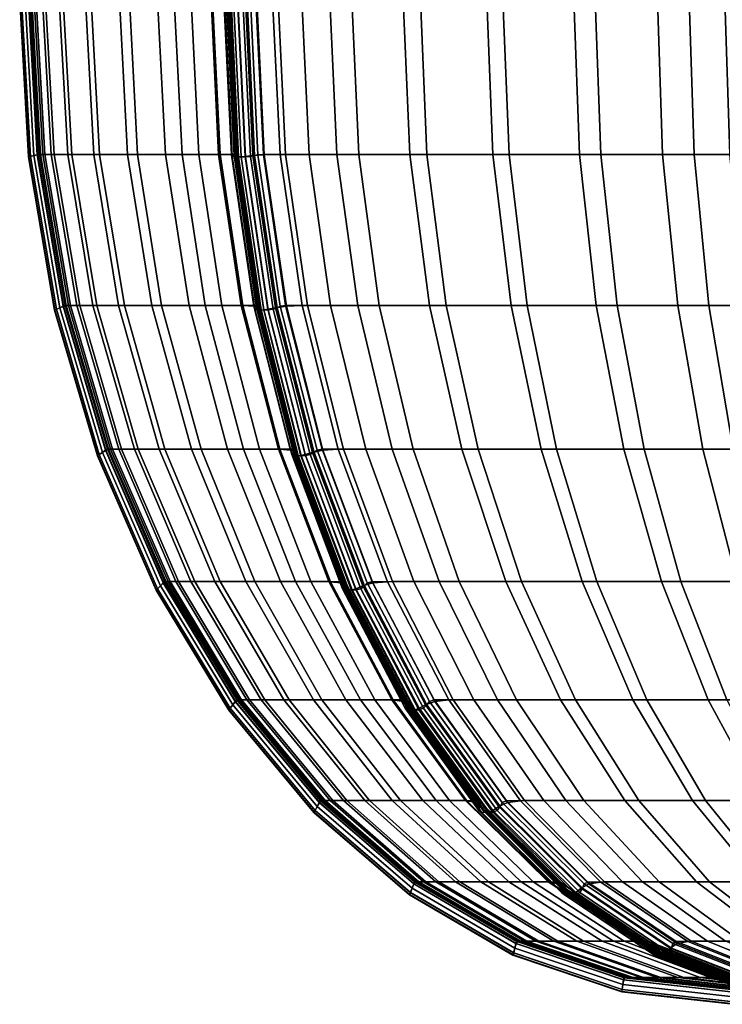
# Model space of a CAD drawing. Header units: centimetres. Extents: x -29.9 to 29.9, y 0 to 38.
# Tile 1 of 60: x -29.9 to -16.7, y 0 to 18.6. Entities that reach past the tile are written whole.
import ezdxf

# ---------------------------------------------------------------- set-up
doc = ezdxf.new("R2010")
doc.units = ezdxf.units.CM
doc.layers.add('Layer 01', color=18, linetype='Continuous', true_color=0x000000)

msp = doc.modelspace()

# ---------------------------------------------------------------- meshes
at = {"layer": 'Layer 01'}
mesh = msp.add_polyface(dxfattribs=at)
corners = [(-28.48, 13.224, -5.558), (-28.805, 13.224, -3.592), (-29.287, 16.076, -3.648), (-28.956, 16.076, -5.65), (-28.98, 13.224, -2.053), (-29.465, 16.076, -2.081), (-29.628, 19, -2.09), (-29.449, 19, -3.666), (-29.116, 19, -5.68), (-27.259, 13.224, -9.898), (-27.963, 13.224, -7.711), (-28.43, 16.076, -7.84), (-27.714, 16.076, -10.065), (-28.587, 19, -7.883), (-27.867, 19, -10.121), (-29.019, 13.224, 1.25), (-28.861, 13.224, 2.881), (-29.343, 16.076, 2.925), (-29.504, 16.076, 1.264), (-28.557, 13.224, 5.057), (-29.033, 16.076, 5.14), (-29.194, 19, 5.168), (-29.506, 19, 2.939), (-29.667, 19, 1.269), (-28.073, 13.224, 7.303), (-28.541, 16.076, 7.425), (-27.444, 13.224, 9.427), (-27.901, 16.076, 9.585), (-28.055, 19, 9.639), (-28.699, 19, 7.466), (-29.547, 16.075, -1.129), (-29.711, 19, -1.133), (-29.061, 13.223, -1.118), (-29.111, 13.21, -0.616), (-29.599, 16.069, -0.619), (-29.763, 19, -0.62), (-29.77, 19, 0.395), (-29.606, 16.069, 0.395), (-29.568, 16.075, 0.536), (-29.732, 19, 0.537), (-29.119, 13.21, 0.396), (-29.082, 13.223, 0.535), (-29.671, 16.055, -0.321), (-29.836, 19, -0.321), (-29.181, 13.182, -0.323), (-29.738, 16.04, -0.15), (-29.904, 19, -0.148), (-29.119, 13.21, 0.396), (-29.606, 16.069, 0.395), (-29.671, 16.055, 0.387), (-29.182, 13.182, 0.387), (-29.606, 16.069, 0.395), (-29.77, 19, 0.395), (-29.836, 19, 0.386), (-29.903, 19, 0.345), (-29.737, 16.04, 0.345), (-29.933, 19, 0.211), (-29.767, 16.034, 0.211), (-29.939, 19, 0.055), (-29.773, 16.033, 0.055), (-29.935, 19, -0.048), (-29.768, 16.034, -0.049)]
mesh.append_faces([[corners[k] for k in face] for face in [(0, 1, 2, 3), (1, 4, 5, 2), (2, 5, 6, 7), (3, 2, 7, 8), (9, 10, 11, 12), (10, 0, 3, 11), (11, 3, 8, 13), (12, 11, 13, 14), (15, 16, 17, 18), (16, 19, 20, 17), (17, 20, 21, 22), (18, 17, 22, 23), (19, 24, 25, 20), (24, 26, 27, 25), (25, 27, 28, 29), (20, 25, 29, 21), (6, 5, 30, 31), (5, 4, 32, 30), (30, 32, 33, 34), (31, 30, 34, 35), (36, 37, 38, 39), (37, 40, 41, 38), (38, 41, 15, 18), (39, 38, 18, 23), (35, 34, 42, 43), (34, 33, 44, 42), (43, 42, 45, 46), (47, 48, 49, 50), (51, 52, 53, 49), (49, 53, 54, 55), (55, 54, 56, 57), (57, 56, 58, 59), (59, 58, 60, 61), (61, 60, 46, 45)]])
mesh = msp.add_polyface(dxfattribs=at)
corners = [(-25.756, 13.224, -13.427), (-26.435, 13.224, -11.936), (-26.874, 16.076, -12.139), (-26.183, 16.076, -13.657), (-27.259, 13.224, -9.898), (-27.714, 16.076, -10.065), (-27.867, 19, -10.121), (-27.022, 19, -12.207), (-26.327, 19, -13.735), (-27.444, 13.224, 9.427), (-26.742, 13.224, 11.292), (-27.187, 16.076, 11.484), (-27.901, 16.076, 9.585), (-26.124, 13.224, 12.712), (-26.558, 16.076, 12.931), (-26.704, 19, 13.004), (-27.337, 19, 11.549), (-28.055, 19, 9.639), (-25.979, 19, -14.543), (-25.837, 16.069, -14.461), (-25.875, 16.075, -14.32), (-26.017, 19, -14.401), (-25.416, 13.21, -14.216), (-25.453, 13.223, -14.078), (-26.153, 16.075, 13.795), (-26.297, 19, 13.874), (-25.727, 13.223, 13.562), (-25.519, 13.21, 14.022), (-25.943, 16.069, 14.263), (-26.085, 19, 14.345), (-25.856, 16.055, 14.557), (-25.999, 19, 14.64), (-25.433, 13.182, 14.311), (-25.405, 13.153, 14.491), (-25.829, 16.04, 14.74), (-25.972, 19, 14.824), (-25.442, 16.069, 15.145), (-25.584, 19, 15.227), (-25.646, 19, 15.253), (-25.503, 16.055, 15.17), (-25.724, 19, 15.25), (-25.58, 16.04, 15.167), (-25.678, 19, -15.196), (-25.535, 16.055, -15.114), (-25.68, 16.04, -14.999), (-25.824, 19, -15.081), (-25.416, 13.21, -14.216), (-25.837, 16.069, -14.461), (-25.889, 16.055, -14.501), (-25.466, 13.182, -14.256), (-25.837, 16.069, -14.461), (-25.979, 19, -14.543), (-26.032, 19, -14.584), (-26.069, 19, -14.653), (-25.925, 16.04, -14.57), (-25.818, 19, 15.149), (-25.674, 16.034, 15.066), (-25.9, 19, 15.017), (-25.757, 16.033, 14.934), (-25.948, 19, 14.926), (-25.805, 16.034, 14.842), (-26.028, 19, -14.784), (-25.884, 16.034, -14.701), (-25.956, 19, -14.922), (-25.811, 16.033, -14.839), (-25.9, 19, -15.009), (-25.756, 16.034, -14.927)]
mesh.append_faces([[corners[k] for k in face] for face in [(0, 1, 2, 3), (1, 4, 5, 2), (2, 5, 6, 7), (3, 2, 7, 8), (9, 10, 11, 12), (10, 13, 14, 11), (11, 14, 15, 16), (12, 11, 16, 17), (18, 19, 20, 21), (19, 22, 23, 20), (20, 23, 0, 3), (21, 20, 3, 8), (15, 14, 24, 25), (14, 13, 26, 24), (24, 26, 27, 28), (25, 24, 28, 29), (29, 28, 30, 31), (28, 27, 32, 30), (30, 32, 33, 34), (31, 30, 34, 35), (36, 37, 38, 39), (39, 38, 40, 41), (42, 43, 44, 45), (46, 47, 48, 49), (50, 51, 52, 48), (48, 52, 53, 54), (41, 40, 55, 56), (56, 55, 57, 58), (58, 57, 59, 60), (60, 59, 35, 34), (54, 53, 61, 62), (62, 61, 63, 64), (64, 63, 65, 66), (66, 65, 45, 44)]])
mesh = msp.add_polyface(dxfattribs=at)
corners = [(-23.15, 13.224, -17.513), (-24.071, 13.224, -16.268), (-24.477, 16.076, -16.534), (-23.539, 16.076, -17.802), (-24.614, 19, -16.624), (-23.67, 19, -17.9), (-24.506, 13.224, 15.592), (-23.554, 13.224, 16.926), (-23.95, 16.076, 17.205), (-24.919, 16.076, 15.847), (-24.083, 19, 17.299), (-25.058, 19, 15.932), (-23.828, 10.515, 15.175), (-24.918, 13.223, 15.004), (-24.228, 10.513, 14.604), (-25.02, 13.21, 14.902), (-24.326, 10.494, 14.504), (-24.824, 10.494, 13.627), (-25.519, 13.21, 14.022), (-25.727, 13.223, 13.562), (-25.027, 10.513, 13.179), (-25.584, 19, 15.227), (-25.442, 16.069, 15.145), (-25.339, 16.075, 15.249), (-25.48, 19, 15.331), (-25.056, 10.515, -13.048), (-25.756, 13.224, -13.427), (-25.453, 13.223, -14.078), (-24.761, 10.513, -13.68), (-25.416, 13.21, -14.216), (-24.724, 10.494, -13.815), (-25.024, 16.075, -15.751), (-25.164, 19, -15.837), (-24.608, 13.223, -15.499), (-24.903, 13.21, -15.089), (-25.324, 16.069, -15.335), (-25.465, 19, -15.418), (-24.213, 10.494, -14.685), (-23.927, 10.513, -15.085), (-23.405, 10.515, -15.832), (-25.02, 13.21, 14.902), (-25.442, 16.069, 15.145), (-25.503, 16.055, 15.17), (-25.079, 13.182, 14.926), (-25.58, 16.04, 15.167), (-25.154, 13.153, 14.921), (-25.535, 16.055, -15.114), (-25.678, 19, -15.196), (-25.11, 13.182, -14.87), (-25.252, 13.153, -14.756), (-25.68, 16.04, -14.999), (-24.326, 10.494, 14.504), (-25.02, 13.21, 14.902), (-24.382, 10.452, 14.525), (-24.455, 10.41, 14.518), (-24.738, 10.452, 13.907), (-25.433, 13.182, 14.311), (-24.708, 10.41, 14.082), (-25.405, 13.153, 14.491), (-24.724, 10.494, -13.815), (-25.416, 13.21, -14.216), (-25.466, 13.182, -14.256), (-24.77, 10.452, -13.853), (-25.499, 13.153, -14.324), (-24.8, 10.41, -13.92), (-24.413, 10.452, -14.471), (-25.674, 16.034, 15.066), (-25.247, 13.141, 14.819), (-25.757, 16.033, 14.934), (-25.33, 13.139, 14.687), (-25.327, 13.141, -14.682), (-25.756, 16.034, -14.927)]
mesh.append_faces([[corners[k] for k in face] for face in [(0, 1, 2, 3), (3, 2, 4, 5), (6, 7, 8, 9), (9, 8, 10, 11), (12, 6, 13, 14), (14, 13, 15, 16), (17, 18, 19, 20), (21, 22, 23, 24), (22, 15, 13, 23), (23, 13, 6, 9), (24, 23, 9, 11), (25, 26, 27, 28), (28, 27, 29, 30), (4, 2, 31, 32), (2, 1, 33, 31), (31, 33, 34, 35), (32, 31, 35, 36), (37, 34, 33, 38), (38, 33, 1, 39), (40, 41, 42, 43), (43, 42, 44, 45), (36, 35, 46, 47), (35, 34, 48, 46), (46, 48, 49, 50), (51, 52, 43, 53), (53, 43, 45, 54), (18, 17, 55, 56), (56, 55, 57, 58), (59, 60, 61, 62), (62, 61, 63, 64), (34, 37, 65, 48), (45, 44, 66, 67), (67, 66, 68, 69), (70, 71, 50, 49)]])
mesh = msp.add_polyface(dxfattribs=at)
corners = [(-15.592, 13.224, -24.506), (-16.926, 13.224, -23.554), (-17.205, 16.076, -23.95), (-15.847, 16.076, -24.919), (-18.658, 13.224, -22.202), (-18.968, 16.076, -22.573), (-19.073, 19, -22.698), (-17.299, 19, -24.083), (-15.932, 19, -25.058), (-16.468, 10.515, -22.905), (-18.149, 10.515, -21.593), (-15.175, 10.515, -23.828), (-21.885, 13.224, -19.054), (-23.15, 13.224, -17.513), (-23.539, 16.076, -17.802), (-22.252, 16.076, -19.37), (-23.67, 19, -17.9), (-22.375, 19, -19.477), (-19.804, 10.515, -20.094), (-21.285, 10.515, -18.534), (-20.361, 13.224, -20.66), (-20.701, 16.076, -21.005), (-20.815, 19, -21.121), (-22.512, 10.515, -17.039), (-23.405, 10.515, -15.832), (-24.071, 13.224, -16.268), (-23.554, 13.224, 16.926), (-22.202, 13.224, 18.658), (-22.573, 16.076, 18.968), (-23.95, 16.076, 17.205), (-22.698, 19, 19.073), (-24.083, 19, 17.299), (-22.905, 10.515, 16.468), (-21.593, 10.515, 18.149), (-23.828, 10.515, 15.175), (-24.506, 13.224, 15.592), (-20.094, 10.515, 19.804), (-18.534, 10.515, 21.285), (-19.054, 13.224, 21.885), (-20.66, 13.224, 20.361), (-21.005, 16.076, 20.701), (-19.37, 16.076, 22.252), (-19.477, 19, 22.375), (-21.121, 19, 20.815), (-17.513, 13.224, 23.15), (-17.802, 16.076, 23.539), (-16.268, 13.224, 24.071), (-16.534, 16.076, 24.477), (-16.624, 19, 24.614), (-17.9, 19, 23.67), (-17.039, 10.515, 22.512), (-15.832, 10.515, 23.405), (-15.751, 16.075, 25.024), (-15.837, 19, 25.164), (-15.499, 13.223, 24.608)]
mesh.append_faces([[corners[k] for k in face] for face in [(0, 1, 2, 3), (1, 4, 5, 2), (2, 5, 6, 7), (3, 2, 7, 8), (9, 10, 4, 1), (11, 9, 1, 0), (12, 13, 14, 15), (15, 14, 16, 17), (18, 19, 12, 20), (10, 18, 20, 4), (4, 20, 21, 5), (20, 12, 15, 21), (21, 15, 17, 22), (5, 21, 22, 6), (23, 24, 25, 13), (19, 23, 13, 12), (26, 27, 28, 29), (29, 28, 30, 31), (32, 33, 27, 26), (34, 32, 26, 35), (36, 37, 38, 39), (33, 36, 39, 27), (27, 39, 40, 28), (39, 38, 41, 40), (40, 41, 42, 43), (28, 40, 43, 30), (38, 44, 45, 41), (44, 46, 47, 45), (45, 47, 48, 49), (41, 45, 49, 42), (50, 51, 46, 44), (37, 50, 44, 38), (48, 47, 52, 53), (47, 46, 54, 52)]])
mesh = msp.add_polyface(dxfattribs=at)
corners = [(-25.714, 10.515, -11.602), (-26.514, 10.515, -9.625), (-27.259, 13.224, -9.898), (-26.435, 13.224, -11.936), (-25.056, 10.515, -13.048), (-25.756, 13.224, -13.427), (-27.198, 10.515, -7.5), (-27.7, 10.515, -5.408), (-28.48, 13.224, -5.558), (-27.963, 13.224, -7.711), (-28.07, 10.515, 2.809), (-27.774, 10.515, 4.921), (-28.557, 13.224, 5.057), (-28.861, 13.224, 2.881), (-28.223, 10.515, 1.228), (-29.019, 13.224, 1.25), (-28.016, 10.515, -3.501), (-28.185, 10.515, -2.009), (-28.98, 13.224, -2.053), (-28.805, 13.224, -3.592), (-27.304, 10.515, 7.103), (-26.693, 10.515, 9.166), (-27.444, 13.224, 9.427), (-28.073, 13.224, 7.303), (-26.013, 10.515, 10.976), (-25.414, 10.515, 12.353), (-26.124, 13.224, 12.712), (-26.742, 13.224, 11.292), (-25.027, 10.513, 13.179), (-25.727, 13.223, 13.562), (-29.082, 13.223, 0.535), (-28.284, 10.513, 0.533), (-29.119, 13.21, 0.396), (-28.319, 10.494, 0.397), (-28.312, 10.494, -0.611), (-29.111, 13.21, -0.616), (-29.061, 13.223, -1.118), (-28.263, 10.513, -1.1), (-28.319, 10.494, 0.397), (-29.119, 13.21, 0.396), (-29.182, 13.182, 0.387), (-28.378, 10.452, 0.388), (-29.245, 13.153, 0.345), (-28.437, 10.41, 0.345), (-28.378, 10.452, -0.325), (-29.181, 13.182, -0.323), (-28.439, 10.41, -0.158), (-29.246, 13.153, -0.153), (-25.466, 13.182, -14.256), (-25.889, 16.055, -14.501), (-25.925, 16.04, -14.57), (-25.499, 13.153, -14.324), (-29.671, 16.055, -0.321), (-29.738, 16.04, -0.15), (-29.671, 16.055, 0.387), (-29.737, 16.04, 0.345), (-25.33, 13.139, 14.687), (-25.757, 16.033, 14.934), (-25.805, 16.034, 14.842), (-25.379, 13.141, 14.593), (-25.829, 16.04, 14.74), (-25.405, 13.153, 14.491), (-29.767, 16.034, 0.211), (-29.274, 13.141, 0.211), (-29.773, 16.033, 0.055), (-29.279, 13.139, 0.054), (-29.768, 16.034, -0.049), (-29.275, 13.141, -0.052), (-28.465, 10.392, 0.21), (-25.884, 16.034, -14.701), (-25.457, 13.141, -14.455), (-25.811, 16.033, -14.839), (-25.384, 13.139, -14.593), (-25.756, 16.034, -14.927), (-25.327, 13.141, -14.682)]
mesh.append_faces([[corners[k] for k in face] for face in [(0, 1, 2, 3), (4, 0, 3, 5), (6, 7, 8, 9), (1, 6, 9, 2), (10, 11, 12, 13), (14, 10, 13, 15), (16, 17, 18, 19), (7, 16, 19, 8), (20, 21, 22, 23), (11, 20, 23, 12), (24, 25, 26, 27), (21, 24, 27, 22), (28, 29, 26, 25), (14, 15, 30, 31), (31, 30, 32, 33), (34, 35, 36, 37), (37, 36, 18, 17), (38, 39, 40, 41), (41, 40, 42, 43), (35, 34, 44, 45), (45, 44, 46, 47), (48, 49, 50, 51), (52, 45, 47, 53), (40, 54, 55, 42), (56, 57, 58, 59), (59, 58, 60, 61), (42, 55, 62, 63), (63, 62, 64, 65), (65, 64, 66, 67), (67, 66, 53, 47), (63, 68, 43, 42), (51, 50, 69, 70), (70, 69, 71, 72), (72, 71, 73, 74)]])
mesh = msp.add_polyface(dxfattribs=at)
corners = [(-24.73, 8.014, -11.147), (-25.497, 8.014, -9.252), (-26.514, 10.515, -9.625), (-25.714, 10.515, -11.602), (-24.854, 5.784, -6.854), (-25.311, 5.784, -4.95), (-26.635, 8.014, -5.204), (-26.153, 8.014, -7.212), (-27.198, 10.515, -7.5), (-27.7, 10.515, -5.408), (-25.649, 5.784, 2.589), (-25.38, 5.784, 4.505), (-26.707, 8.014, 4.736), (-26.991, 8.014, 2.711), (-25.787, 5.784, 1.158), (-27.137, 8.014, 1.197), (-28.07, 10.515, 2.809), (-28.223, 10.515, 1.228), (-27.774, 10.515, 4.921), (-25.598, 5.784, -3.221), (-25.752, 5.784, -1.871), (-27.101, 8.014, -1.947), (-26.938, 8.014, -3.376), (-28.016, 10.515, -3.501), (-28.185, 10.515, -2.009), (-24.951, 5.784, 6.491), (-26.255, 8.014, 6.831), (-27.304, 10.515, 7.103), (-25.669, 8.014, 8.811), (-26.693, 10.515, 9.166), (-25.017, 8.014, 10.545), (-26.013, 10.515, 10.976), (-25.822, 5.78, -1.045), (-27.175, 8.011, -1.076), (-28.284, 10.513, 0.533), (-27.196, 8.011, 0.531), (-28.319, 10.494, 0.397), (-27.228, 7.987, 0.399), (-25.842, 5.78, 0.527), (-27.221, 7.987, -0.605), (-28.312, 10.494, -0.611), (-28.263, 10.513, -1.1), (-27.228, 7.987, 0.399), (-28.319, 10.494, 0.397), (-28.378, 10.452, 0.388), (-27.281, 7.933, 0.389), (-28.437, 10.41, 0.345), (-27.335, 7.879, 0.346), (-27.281, 7.933, -0.329), (-28.378, 10.452, -0.325), (-27.337, 7.879, -0.166), (-28.439, 10.41, -0.158), (-29.246, 13.153, -0.153), (-28.466, 10.392, -0.056), (-29.275, 13.141, -0.052), (-27.362, 7.855, -0.061), (-27.365, 7.852, 0.05), (-28.47, 10.389, 0.053), (-29.279, 13.139, 0.054), (-28.465, 10.392, 0.21), (-29.274, 13.141, 0.211), (-27.36, 7.855, 0.21)]
mesh.append_faces([[corners[k] for k in face] for face in [(0, 1, 2, 3), (4, 5, 6, 7), (1, 7, 8, 2), (7, 6, 9, 8), (10, 11, 12, 13), (14, 10, 13, 15), (15, 13, 16, 17), (13, 12, 18, 16), (19, 20, 21, 22), (5, 19, 22, 6), (6, 22, 23, 9), (22, 21, 24, 23), (11, 25, 26, 12), (12, 26, 27, 18), (26, 28, 29, 27), (28, 30, 31, 29), (32, 33, 21, 20), (15, 17, 34, 35), (35, 34, 36, 37), (14, 15, 35, 38), (39, 40, 41, 33), (33, 41, 24, 21), (42, 43, 44, 45), (45, 44, 46, 47), (40, 39, 48, 49), (49, 48, 50, 51), (52, 51, 53, 54), (51, 50, 55, 53), (53, 55, 56, 57), (54, 53, 57, 58), (58, 57, 59, 60), (57, 56, 61, 59), (59, 61, 47, 46)]])
mesh = msp.add_polyface(dxfattribs=at)
corners = [(-23.507, 5.784, -10.582), (-24.232, 5.784, -8.789), (-25.497, 8.014, -9.252), (-24.73, 8.014, -11.147), (-24.1, 8.014, -12.532), (-25.714, 10.515, -11.602), (-25.056, 10.515, -13.048), (-24.854, 5.784, -6.854), (-26.153, 8.014, -7.212), (-24.951, 5.784, 6.491), (-24.395, 5.784, 8.369), (-25.669, 8.014, 8.811), (-26.255, 8.014, 6.831), (-23.779, 5.784, 10.009), (-23.237, 5.784, 11.255), (-24.444, 8.014, 11.864), (-25.017, 8.014, 10.545), (-25.414, 10.515, 12.353), (-26.013, 10.515, 10.976), (-23.876, 7.987, 13.087), (-24.824, 10.494, 13.627), (-25.027, 10.513, 13.179), (-24.072, 8.011, 12.656), (-24.761, 10.513, -13.68), (-23.817, 8.011, -13.138), (-24.724, 10.494, -13.815), (-23.78, 7.987, -13.268), (-23.791, 7.933, 13.356), (-24.738, 10.452, 13.907), (-23.757, 7.879, 13.525), (-24.708, 10.41, 14.082), (-23.78, 7.987, -13.268), (-24.724, 10.494, -13.815), (-24.77, 10.452, -13.853), (-23.821, 7.933, -13.304), (-24.8, 10.41, -13.92), (-23.846, 7.879, -13.368), (-24.413, 10.452, -14.471), (-23.462, 7.933, -13.925), (-23.591, 7.879, -13.812), (-24.549, 10.41, -14.357), (-25.11, 13.182, -14.87), (-25.252, 13.153, -14.756), (-25.405, 13.153, 14.491), (-24.68, 10.392, 14.185), (-25.379, 13.141, 14.593), (-23.727, 7.855, 13.628), (-23.674, 7.852, 13.726), (-24.629, 10.389, 14.28), (-25.33, 13.139, 14.687), (-24.546, 10.392, 14.414), (-25.247, 13.141, 14.819), (-23.59, 7.855, 13.862), (-23.5, 7.879, 13.967), (-24.455, 10.41, 14.518), (-25.154, 13.153, 14.921), (-24.624, 10.392, -14.281), (-25.327, 13.141, -14.682), (-23.665, 7.855, -13.734), (-23.724, 7.852, -13.639), (-24.682, 10.389, -14.189), (-25.384, 13.139, -14.593), (-24.756, 10.392, -14.05), (-25.457, 13.141, -14.455), (-23.8, 7.855, -13.498), (-25.499, 13.153, -14.324)]
mesh.append_faces([[corners[k] for k in face] for face in [(0, 1, 2, 3), (4, 3, 5, 6), (1, 7, 8, 2), (9, 10, 11, 12), (13, 14, 15, 16), (10, 13, 16, 11), (16, 15, 17, 18), (19, 20, 21, 22), (22, 21, 17, 15), (4, 6, 23, 24), (24, 23, 25, 26), (20, 19, 27, 28), (28, 27, 29, 30), (31, 32, 33, 34), (34, 33, 35, 36), (37, 38, 39, 40), (41, 37, 40, 42), (43, 30, 44, 45), (30, 29, 46, 44), (44, 46, 47, 48), (45, 44, 48, 49), (49, 48, 50, 51), (48, 47, 52, 50), (50, 52, 53, 54), (51, 50, 54, 55), (42, 40, 56, 57), (40, 39, 58, 56), (56, 58, 59, 60), (57, 56, 60, 61), (61, 60, 62, 63), (60, 59, 64, 62), (62, 64, 36, 35), (63, 62, 35, 65)]])
mesh = msp.add_polyface(dxfattribs=at)
corners = [(-15.067, 5.784, -20.918), (-16.591, 5.784, -19.727), (-17.455, 8.014, -20.761), (-15.843, 8.014, -22.019), (-18.149, 10.515, -21.593), (-16.468, 10.515, -22.905), (-18.097, 5.784, -18.362), (-19.445, 5.784, -16.942), (-20.465, 8.014, -17.824), (-19.043, 8.014, -19.322), (-19.804, 10.515, -20.094), (-21.285, 10.515, -18.534), (-22.911, 5.784, -11.891), (-23.507, 5.784, -10.582), (-24.73, 8.014, -11.147), (-24.1, 8.014, -12.532), (-20.558, 5.784, -15.589), (-21.366, 5.784, -14.497), (-22.496, 8.014, -15.237), (-21.641, 8.014, -16.393), (-22.512, 10.515, -17.039), (-23.405, 10.515, -15.832), (-20.918, 5.784, 15.067), (-19.727, 5.784, 16.591), (-20.761, 8.014, 17.455), (-22.019, 8.014, 15.843), (-21.753, 5.784, 13.896), (-22.903, 8.014, 14.605), (-22.905, 10.515, 16.468), (-23.828, 10.515, 15.175), (-21.593, 10.515, 18.149), (-18.362, 5.784, 18.097), (-16.942, 5.784, 19.445), (-17.824, 8.014, 20.465), (-19.322, 8.014, 19.043), (-20.094, 10.515, 19.804), (-18.534, 10.515, 21.285), (-15.589, 5.784, 20.558), (-16.393, 8.014, 21.641), (-17.039, 10.515, 22.512), (-15.237, 8.014, 22.496), (-15.832, 10.515, 23.405), (-22.885, 5.78, 12.006), (-24.072, 8.011, 12.656), (-24.444, 8.014, 11.864), (-23.237, 5.784, 11.255), (-24.228, 10.513, 14.604), (-23.287, 8.011, 14.057), (-24.326, 10.494, 14.504), (-23.381, 7.987, 13.96), (-22.116, 5.78, 13.378), (-22.204, 5.752, 13.283), (-21.84, 5.78, -13.817), (-22.997, 8.011, -14.519), (-23.817, 8.011, -13.138), (-22.644, 5.78, -12.465), (-23.272, 7.987, -14.134), (-24.213, 10.494, -14.685), (-23.927, 10.513, -15.085), (-23.381, 7.987, 13.96), (-24.326, 10.494, 14.504), (-24.382, 10.452, 14.525), (-23.432, 7.933, 13.978), (-24.455, 10.41, 14.518), (-23.5, 7.879, 13.967), (-23.462, 7.933, -13.925), (-24.413, 10.452, -14.471)]
mesh.append_faces([[corners[k] for k in face] for face in [(0, 1, 2, 3), (3, 2, 4, 5), (6, 7, 8, 9), (1, 6, 9, 2), (2, 9, 10, 4), (9, 8, 11, 10), (12, 13, 14, 15), (16, 17, 18, 19), (7, 16, 19, 8), (8, 19, 20, 11), (19, 18, 21, 20), (22, 23, 24, 25), (26, 22, 25, 27), (27, 25, 28, 29), (25, 24, 30, 28), (31, 32, 33, 34), (23, 31, 34, 24), (24, 34, 35, 30), (34, 33, 36, 35), (32, 37, 38, 33), (33, 38, 39, 36), (38, 40, 41, 39), (42, 43, 44, 45), (27, 29, 46, 47), (47, 46, 48, 49), (26, 27, 47, 50), (50, 47, 49, 51), (52, 53, 18, 17), (12, 15, 54, 55), (56, 57, 58, 53), (53, 58, 21, 18), (59, 60, 61, 62), (62, 61, 63, 64), (57, 56, 65, 66)]])
mesh = msp.add_polyface(dxfattribs=at)
corners = [(-24.207, 3.879, 1.113), (-24.078, 3.879, 2.447), (-25.649, 5.784, 2.589), (-25.787, 5.784, 1.158), (-23.826, 3.879, 4.234), (-25.38, 5.784, 4.505), (-23.424, 3.879, 6.094), (-24.951, 5.784, 6.491), (-22.904, 3.879, 7.852), (-24.395, 5.784, 8.369), (-22.33, 3.879, 9.382), (-23.779, 5.784, 10.009), (-21.825, 3.879, 10.543), (-23.237, 5.784, 11.255), (-22.697, 5.752, 12.415), (-23.876, 7.987, 13.087), (-24.072, 8.011, 12.656), (-22.885, 5.78, 12.006), (-25.864, 5.752, -0.597), (-27.221, 7.987, -0.605), (-27.175, 8.011, -1.076), (-25.822, 5.78, -1.045), (-25.842, 5.78, 0.527), (-27.196, 8.011, 0.531), (-27.228, 7.987, 0.399), (-25.871, 5.752, 0.401), (-22.644, 5.78, -12.465), (-23.817, 8.011, -13.138), (-23.78, 7.987, -13.268), (-22.605, 5.752, -12.588), (-25.871, 5.752, 0.401), (-27.228, 7.987, 0.399), (-27.281, 7.933, 0.389), (-25.918, 5.687, 0.39), (-27.335, 7.879, 0.346), (-25.965, 5.621, 0.346), (-25.918, 5.687, -0.333), (-27.281, 7.933, -0.329), (-25.967, 5.621, -0.175), (-27.337, 7.879, -0.166), (-22.204, 5.752, 13.283), (-23.381, 7.987, 13.96), (-23.432, 7.933, 13.978), (-22.25, 5.687, 13.297), (-23.5, 7.879, 13.967), (-22.313, 5.621, 13.282), (-22.612, 5.687, 12.67), (-23.791, 7.933, 13.356), (-22.575, 5.621, 12.831), (-23.757, 7.879, 13.525), (-22.605, 5.752, -12.588), (-23.78, 7.987, -13.268), (-23.821, 7.933, -13.304), (-22.641, 5.687, -12.621), (-23.846, 7.879, -13.368), (-22.659, 5.621, -12.683), (-23.272, 7.987, -14.134), (-22.101, 5.752, -13.449), (-22.279, 5.687, -13.247), (-23.462, 7.933, -13.925), (-22.4, 5.621, -13.135), (-23.591, 7.879, -13.812), (-22.541, 5.593, 12.935), (-23.727, 7.855, 13.628), (-22.486, 5.589, 13.037), (-23.674, 7.852, 13.726), (-22.401, 5.593, 13.175), (-23.59, 7.855, 13.862), (-25.989, 5.593, -0.068), (-27.362, 7.855, -0.061), (-25.992, 5.589, 0.048), (-27.365, 7.852, 0.05), (-25.987, 5.593, 0.21), (-27.36, 7.855, 0.21), (-22.472, 5.593, -13.054), (-23.665, 7.855, -13.734), (-22.533, 5.589, -12.954), (-23.724, 7.852, -13.639), (-22.61, 5.593, -12.812), (-23.8, 7.855, -13.498)]
mesh.append_faces([[corners[k] for k in face] for face in [(0, 1, 2, 3), (1, 4, 5, 2), (4, 6, 7, 5), (6, 8, 9, 7), (8, 10, 11, 9), (10, 12, 13, 11), (14, 15, 16, 17), (18, 19, 20, 21), (22, 23, 24, 25), (26, 27, 28, 29), (30, 31, 32, 33), (33, 32, 34, 35), (19, 18, 36, 37), (37, 36, 38, 39), (40, 41, 42, 43), (43, 42, 44, 45), (15, 14, 46, 47), (47, 46, 48, 49), (50, 51, 52, 53), (53, 52, 54, 55), (56, 57, 58, 59), (59, 58, 60, 61), (49, 48, 62, 63), (63, 62, 64, 65), (65, 64, 66, 67), (67, 66, 45, 44), (39, 38, 68, 69), (69, 68, 70, 71), (71, 70, 72, 73), (73, 72, 35, 34), (61, 60, 74, 75), (75, 74, 76, 77), (77, 76, 78, 79), (79, 78, 55, 54)]])
mesh = msp.add_polyface(dxfattribs=at)
corners = [(-20.47, 2.347, -9.177), (-21.091, 2.347, -7.637), (-22.751, 3.879, -8.246), (-22.075, 3.879, -9.92), (-21.52, 3.879, -11.14), (-23.507, 5.784, -10.582), (-22.911, 5.784, -11.891), (-21.627, 2.347, -5.964), (-22.024, 2.347, -4.318), (-23.762, 3.879, -4.652), (-23.333, 3.879, -6.434), (-21.712, 2.347, 5.649), (-21.232, 2.347, 7.272), (-22.904, 3.879, 7.852), (-23.424, 3.879, 6.094), (-22.084, 2.347, 3.931), (-23.826, 3.879, 4.234), (-20.705, 2.347, 8.679), (-20.242, 2.347, 9.744), (-21.825, 3.879, 10.543), (-22.33, 3.879, 9.382), (-20.407, 3.879, 13.067), (-19.629, 3.879, 14.158), (-20.918, 5.784, 15.067), (-21.753, 5.784, 13.896), (-21.317, 3.842, 11.63), (-22.697, 5.752, 12.415), (-22.885, 5.78, 12.006), (-21.496, 3.875, 11.245), (-23.237, 5.784, 11.255), (-22.116, 5.78, 13.378), (-20.746, 3.875, 12.582), (-22.204, 5.752, 13.283), (-20.828, 3.842, 12.491), (-20.73, 3.842, -12.646), (-22.101, 5.752, -13.449), (-21.84, 5.78, -13.817), (-20.486, 3.875, -12.994), (-23.272, 7.987, -14.134), (-22.997, 8.011, -14.519), (-21.366, 5.784, -14.497), (-20.043, 3.879, -13.63), (-22.644, 5.78, -12.465), (-21.27, 3.875, -11.676), (-22.605, 5.752, -12.588), (-21.231, 3.842, -11.792), (-20.828, 3.842, 12.491), (-22.204, 5.752, 13.283), (-22.25, 5.687, 13.297), (-20.867, 3.767, 12.5), (-22.313, 5.621, 13.282), (-20.924, 3.693, 12.48), (-21.232, 3.767, 11.868), (-22.612, 5.687, 12.67), (-21.192, 3.693, 12.02), (-22.575, 5.621, 12.831), (-21.231, 3.842, -11.792), (-22.605, 5.752, -12.588), (-22.641, 5.687, -12.621), (-21.259, 3.767, -11.821), (-22.659, 5.621, -12.683), (-21.27, 3.693, -11.881), (-20.894, 3.767, -12.454), (-22.279, 5.687, -13.247), (-21.006, 3.693, -12.343), (-22.4, 5.621, -13.135), (-21.153, 3.66, 12.124), (-22.541, 5.593, 12.935), (-21.095, 3.656, 12.231), (-22.486, 5.589, 13.037), (-21.009, 3.66, 12.371), (-22.401, 5.593, 13.175), (-21.076, 3.66, -12.257), (-22.472, 5.593, -13.054), (-21.14, 3.656, -12.153), (-22.533, 5.589, -12.954), (-21.218, 3.66, -12.009), (-22.61, 5.593, -12.812)]
mesh.append_faces([[corners[k] for k in face] for face in [(0, 1, 2, 3), (4, 3, 5, 6), (7, 8, 9, 10), (1, 7, 10, 2), (11, 12, 13, 14), (15, 11, 14, 16), (17, 18, 19, 20), (12, 17, 20, 13), (21, 22, 23, 24), (25, 26, 27, 28), (28, 27, 29, 19), (21, 24, 30, 31), (31, 30, 32, 33), (34, 35, 36, 37), (35, 38, 39, 36), (37, 36, 40, 41), (4, 6, 42, 43), (43, 42, 44, 45), (46, 47, 48, 49), (49, 48, 50, 51), (26, 25, 52, 53), (53, 52, 54, 55), (56, 57, 58, 59), (59, 58, 60, 61), (35, 34, 62, 63), (63, 62, 64, 65), (55, 54, 66, 67), (67, 66, 68, 69), (69, 68, 70, 71), (71, 70, 51, 50), (65, 64, 72, 73), (73, 72, 74, 75), (75, 74, 76, 77), (77, 76, 61, 60)]])
mesh = msp.add_polyface(dxfattribs=at)
corners = [(-22.075, 3.879, -9.92), (-22.751, 3.879, -8.246), (-24.232, 5.784, -8.789), (-23.507, 5.784, -10.582), (-23.333, 3.879, -6.434), (-24.854, 5.784, -6.854), (-23.762, 3.879, -4.652), (-25.311, 5.784, -4.95), (-22.316, 2.347, 2.287), (-22.084, 2.347, 3.931), (-23.826, 3.879, 4.234), (-24.078, 3.879, 2.447), (-22.434, 2.347, 1.062), (-24.207, 3.879, 1.113), (-22.271, 2.347, -2.837), (-22.402, 2.347, -1.683), (-24.173, 3.879, -1.783), (-24.03, 3.879, -3.04), (-22.024, 2.347, -4.318), (-25.598, 5.784, -3.221), (-25.752, 5.784, -1.871), (-24.258, 3.875, 0.523), (-22.481, 2.342, 0.519), (-24.283, 3.842, 0.404), (-22.501, 2.306, 0.406), (-24.276, 3.842, -0.587), (-25.864, 5.752, -0.597), (-25.822, 5.78, -1.045), (-24.239, 3.875, -1.01), (-22.495, 2.306, -0.576), (-22.462, 2.342, -0.97), (-25.787, 5.784, 1.158), (-25.842, 5.78, 0.527), (-25.871, 5.752, 0.401), (-24.283, 3.842, 0.404), (-25.871, 5.752, 0.401), (-25.918, 5.687, 0.39), (-24.322, 3.767, 0.392), (-25.965, 5.621, 0.346), (-24.361, 3.693, 0.346), (-24.322, 3.767, -0.339), (-25.918, 5.687, -0.333), (-24.363, 3.693, -0.186), (-25.967, 5.621, -0.175), (-22.501, 2.306, 0.406), (-24.283, 3.842, 0.404), (-22.532, 2.224, 0.394), (-22.562, 2.142, 0.347), (-22.531, 2.224, -0.344), (-22.564, 2.142, -0.199), (-24.381, 3.66, -0.077), (-25.989, 5.593, -0.068), (-24.384, 3.656, 0.045), (-25.992, 5.589, 0.048), (-24.38, 3.66, 0.209), (-25.987, 5.593, 0.21), (-22.579, 2.106, -0.086), (-22.581, 2.101, 0.042), (-22.577, 2.106, 0.209)]
mesh.append_faces([[corners[k] for k in face] for face in [(0, 1, 2, 3), (1, 4, 5, 2), (4, 6, 7, 5), (8, 9, 10, 11), (12, 8, 11, 13), (14, 15, 16, 17), (18, 14, 17, 6), (6, 17, 19, 7), (17, 16, 20, 19), (12, 13, 21, 22), (22, 21, 23, 24), (25, 26, 27, 28), (28, 27, 20, 16), (29, 25, 28, 30), (30, 28, 16, 15), (13, 31, 32, 21), (21, 32, 33, 23), (34, 35, 36, 37), (37, 36, 38, 39), (26, 25, 40, 41), (41, 40, 42, 43), (44, 45, 37, 46), (46, 37, 39, 47), (25, 29, 48, 40), (40, 48, 49, 42), (43, 42, 50, 51), (51, 50, 52, 53), (53, 52, 54, 55), (55, 54, 39, 38), (42, 49, 56, 50), (50, 56, 57, 52), (52, 57, 58, 54), (54, 58, 47, 39)]])
mesh = msp.add_polyface(dxfattribs=at)
corners = [(-18.269, 1.225, -9.385), (-18.73, 1.225, -8.373), (-20.47, 2.347, -9.177), (-19.96, 2.347, -10.297), (-19.292, 1.225, -6.978), (-21.091, 2.347, -7.637), (-17.869, 2.347, -13.592), (-18.559, 2.347, -12.658), (-20.043, 3.879, -13.63), (-19.29, 3.879, -14.647), (-18.252, 3.879, -15.91), (-20.558, 5.784, -15.589), (-19.445, 5.784, -16.942), (-21.366, 5.784, -14.497), (-18.398, 0.541, 1.931), (-18.209, 0.541, 3.257), (-20.196, 1.225, 3.603), (-20.407, 1.225, 2.114), (-18.493, 0.541, 0.949), (-20.514, 1.225, 1.007), (-18.359, 0.541, -2.384), (-18.464, 0.541, -1.461), (-20.483, 1.225, -1.575), (-20.365, 1.225, -2.616), (-17.904, 0.541, 4.658), (-19.857, 1.225, 5.166), (-19.421, 1.225, 6.644), (-18.945, 1.225, 7.917), (-20.705, 2.347, 8.679), (-21.232, 2.347, 7.272), (-18.526, 1.225, 8.878), (-20.242, 2.347, 9.744), (-18.898, 2.347, 12.137), (-18.183, 2.347, 13.138), (-19.629, 3.879, 14.158), (-20.407, 3.879, 13.067), (-18.517, 3.879, 15.58), (-19.727, 5.784, 16.591), (-20.918, 5.784, 15.067), (-20.746, 3.875, 12.582), (-19.21, 2.342, 11.69), (-20.828, 3.842, 12.491), (-19.284, 2.306, 11.603), (-18.093, 1.181, 9.793), (-19.769, 2.306, 10.748), (-19.938, 2.342, 10.391), (-18.25, 1.219, 9.467), (-19.729, 2.342, -10.791), (-18.059, 1.219, -9.833), (-19.69, 2.306, -10.899), (-18.02, 1.181, -9.931), (-19.193, 2.306, -11.747), (-20.73, 3.842, -12.646), (-20.486, 3.875, -12.994), (-18.968, 2.342, -12.071), (-19.284, 2.306, 11.603), (-20.828, 3.842, 12.491), (-20.867, 3.767, 12.5), (-19.316, 2.224, 11.607), (-20.924, 3.693, 12.48), (-19.366, 2.142, 11.581), (-18.009, 1.093, 9.992), (-19.685, 2.224, 10.967), (-17.959, 1.005, 10.124), (-19.64, 2.142, 11.11), (-18.02, 1.181, -9.931), (-19.69, 2.306, -10.899), (-19.71, 2.224, -10.925), (-18.031, 1.093, -9.953), (-19.713, 2.142, -10.981), (-18.025, 1.005, -10.006), (-19.341, 2.224, -11.564), (-20.894, 3.767, -12.454), (-19.442, 2.142, -11.454), (-21.006, 3.693, -12.343), (-17.91, 0.967, 10.23), (-19.597, 2.106, 11.215), (-21.095, 3.656, 12.231), (-19.535, 2.101, 11.326), (-19.448, 2.106, 11.469), (-21.009, 3.66, 12.371), (-19.511, 2.106, -11.364), (-21.076, 3.66, -12.257), (-19.657, 2.106, -11.108), (-17.965, 0.967, -10.132)]
mesh.append_faces([[corners[k] for k in face] for face in [(0, 1, 2, 3), (1, 4, 5, 2), (6, 7, 8, 9), (10, 9, 11, 12), (9, 8, 13, 11), (14, 15, 16, 17), (18, 14, 17, 19), (20, 21, 22, 23), (15, 24, 25, 16), (26, 27, 28, 29), (27, 30, 31, 28), (32, 33, 34, 35), (34, 36, 37, 38), (32, 35, 39, 40), (40, 39, 41, 42), (43, 44, 45, 46), (46, 45, 31, 30), (0, 3, 47, 48), (48, 47, 49, 50), (51, 52, 53, 54), (54, 53, 8, 7), (55, 56, 57, 58), (58, 57, 59, 60), (44, 43, 61, 62), (62, 61, 63, 64), (65, 66, 67, 68), (68, 67, 69, 70), (52, 51, 71, 72), (72, 71, 73, 74), (64, 63, 75, 76), (77, 78, 79, 80), (80, 79, 60, 59), (74, 73, 81, 82), (83, 84, 70, 69)]])
mesh = msp.add_polyface(dxfattribs=at)
corners = [(-15.748, 2.347, -15.979), (-16.914, 2.347, -14.752), (-18.252, 3.879, -15.91), (-16.99, 3.879, -17.239), (-14.446, 2.347, -17.159), (-15.58, 3.879, -18.517), (-18.097, 5.784, -18.362), (-16.591, 5.784, -19.727), (-19.445, 5.784, -16.942), (-15.464, 1.225, -13.497), (-16.328, 1.225, -12.448), (-17.869, 2.347, -13.592), (-16.952, 1.225, -11.605), (-18.559, 2.347, -12.658), (-19.29, 3.879, -14.647), (-17.904, 0.541, 4.658), (-17.514, 0.541, 5.983), (-19.421, 1.225, 6.644), (-19.857, 1.225, 5.166), (-15.541, 0.541, 10.069), (-14.967, 0.541, 10.871), (-16.616, 1.225, 12.034), (-17.262, 1.225, 11.129), (-18.183, 2.347, 13.138), (-18.898, 2.347, 12.137), (-15.689, 1.225, 13.218), (-17.159, 2.347, 14.446), (-18.517, 3.879, 15.58), (-19.629, 3.879, 14.158), (-17.091, 0.541, 7.115), (-16.721, 0.541, 7.967), (-18.526, 1.225, 8.878), (-18.945, 1.225, 7.917), (-14.614, 1.225, 14.402), (-15.979, 2.347, 15.748), (-14.752, 2.347, 16.914), (-15.91, 3.879, 18.252), (-17.239, 3.879, 16.99), (-18.362, 5.784, 18.097), (-19.727, 5.784, 16.591), (-16.942, 5.784, 19.445), (-14.647, 3.879, 19.29), (-15.589, 5.784, 20.558), (-19.21, 2.342, 11.69), (-17.545, 1.219, 10.723), (-19.284, 2.306, 11.603), (-17.611, 1.181, 10.64), (-17.528, 1.181, -10.772), (-19.193, 2.306, -11.747), (-18.968, 2.342, -12.071), (-17.323, 1.219, -11.071), (-17.611, 1.181, 10.64), (-19.284, 2.306, 11.603), (-19.316, 2.224, 11.607), (-17.635, 1.093, 10.639), (-19.366, 2.142, 11.581), (-17.678, 1.005, 10.607), (-17.658, 1.093, -10.6), (-19.341, 2.224, -11.564), (-17.747, 1.005, -10.491), (-19.442, 2.142, -11.454), (-19.597, 2.106, 11.215), (-17.91, 0.967, 10.23), (-17.845, 0.961, 10.347), (-19.535, 2.101, 11.326), (-17.757, 0.967, 10.492), (-19.448, 2.106, 11.469), (-17.814, 0.967, -10.396), (-19.511, 2.106, -11.364), (-17.883, 0.961, -10.281), (-19.576, 2.101, -11.254), (-17.965, 0.967, -10.132), (-19.657, 2.106, -11.108)]
mesh.append_faces([[corners[k] for k in face] for face in [(0, 1, 2, 3), (4, 0, 3, 5), (5, 3, 6, 7), (3, 2, 8, 6), (9, 10, 11, 1), (10, 12, 13, 11), (1, 11, 14, 2), (15, 16, 17, 18), (19, 20, 21, 22), (22, 21, 23, 24), (21, 25, 26, 23), (23, 26, 27, 28), (29, 30, 31, 32), (16, 29, 32, 17), (25, 33, 34, 26), (34, 35, 36, 37), (26, 34, 37, 27), (27, 37, 38, 39), (37, 36, 40, 38), (36, 41, 42, 40), (22, 24, 43, 44), (44, 43, 45, 46), (47, 48, 49, 50), (50, 49, 13, 12), (51, 52, 53, 54), (54, 53, 55, 56), (48, 47, 57, 58), (58, 57, 59, 60), (61, 62, 63, 64), (64, 63, 65, 66), (66, 65, 56, 55), (60, 59, 67, 68), (68, 67, 69, 70), (70, 69, 71, 72)]])
mesh = msp.add_polyface(dxfattribs=at)
corners = [(-11.129, 1.225, -17.262), (-12.034, 1.225, -16.616), (-13.138, 2.347, -18.183), (-12.137, 2.347, -18.898), (-13.218, 1.225, -15.689), (-14.446, 2.347, -17.159), (-15.58, 3.879, -18.517), (-14.158, 3.879, -19.629), (-13.067, 3.879, -20.407), (-14.402, 1.225, -14.614), (-15.748, 2.347, -15.979), (-15.464, 1.225, -13.497), (-16.914, 2.347, -14.752), (-14.614, 1.225, 14.402), (-13.497, 1.225, 15.464), (-14.752, 2.347, 16.914), (-15.979, 2.347, 15.748), (-12.448, 1.225, 16.328), (-13.592, 2.347, 17.869), (-11.605, 1.225, 16.952), (-12.658, 2.347, 18.559), (-13.63, 3.879, 20.043), (-14.647, 3.879, 19.29), (-15.91, 3.879, 18.252), (-11.747, 2.306, 19.193), (-12.646, 3.842, 20.73), (-12.994, 3.875, 20.486), (-12.071, 2.342, 18.968), (-12.582, 3.875, -20.746), (-11.69, 2.342, -19.21), (-12.491, 3.842, -20.828), (-11.603, 2.306, -19.284), (-11.603, 2.306, -19.284), (-12.491, 3.842, -20.828), (-12.5, 3.767, -20.867), (-11.607, 2.224, -19.316), (-12.48, 3.693, -20.924), (-11.581, 2.142, -19.366), (-11.868, 3.767, -21.232), (-10.967, 2.224, -19.685), (-11.11, 2.142, -19.64), (-12.02, 3.693, -21.192), (-10.925, 2.224, 19.71), (-11.821, 3.767, 21.259), (-11.881, 3.693, 21.27), (-10.981, 2.142, 19.713), (-11.564, 2.224, 19.341), (-12.454, 3.767, 20.894), (-11.454, 2.142, 19.442), (-12.343, 3.693, 21.006), (-12.935, 5.593, -22.541), (-12.124, 3.66, -21.153), (-12.231, 3.656, -21.095), (-13.037, 5.589, -22.486), (-12.371, 3.66, -21.009), (-13.175, 5.593, -22.401), (-13.054, 5.593, 22.473), (-12.257, 3.66, 21.076), (-12.153, 3.656, 21.14), (-12.954, 5.589, 22.533), (-12.009, 3.66, 21.218), (-12.812, 5.593, 22.61), (-11.215, 2.106, -19.597), (-11.326, 2.101, -19.535), (-11.469, 2.106, -19.448), (-11.364, 2.106, 19.511), (-11.254, 2.101, 19.576), (-11.108, 2.106, 19.657)]
mesh.append_faces([[corners[k] for k in face] for face in [(0, 1, 2, 3), (1, 4, 5, 2), (2, 5, 6, 7), (3, 2, 7, 8), (4, 9, 10, 5), (9, 11, 12, 10), (13, 14, 15, 16), (14, 17, 18, 15), (17, 19, 20, 18), (18, 20, 21, 22), (15, 18, 22, 23), (24, 25, 26, 27), (27, 26, 21, 20), (3, 8, 28, 29), (29, 28, 30, 31), (32, 33, 34, 35), (35, 34, 36, 37), (38, 39, 40, 41), (42, 43, 44, 45), (25, 24, 46, 47), (47, 46, 48, 49), (50, 51, 52, 53), (53, 52, 54, 55), (56, 57, 58, 59), (59, 58, 60, 61), (41, 40, 62, 51), (51, 62, 63, 52), (52, 63, 64, 54), (54, 64, 37, 36), (49, 48, 65, 57), (57, 65, 66, 58), (58, 66, 67, 60), (60, 67, 45, 44)]])
mesh = msp.add_polyface(dxfattribs=at)
corners = [(-19.96, 2.347, -10.297), (-20.47, 2.347, -9.177), (-22.075, 3.879, -9.92), (-21.52, 3.879, -11.14), (-19.292, 1.225, -6.978), (-19.78, 1.225, -5.455), (-21.627, 2.347, -5.964), (-21.091, 2.347, -7.637), (-20.141, 1.225, -3.957), (-22.024, 2.347, -4.318), (-20.514, 1.225, 1.007), (-20.407, 1.225, 2.114), (-22.316, 2.347, 2.287), (-22.434, 2.347, 1.062), (-20.196, 1.225, 3.603), (-22.084, 2.347, 3.931), (-20.365, 1.225, -2.616), (-22.271, 2.347, -2.837), (-20.483, 1.225, -1.575), (-22.402, 2.347, -1.683), (-19.857, 1.225, 5.166), (-21.712, 2.347, 5.649), (-19.421, 1.225, 6.644), (-21.232, 2.347, 7.272), (-19.769, 2.306, 10.748), (-21.317, 3.842, 11.63), (-21.496, 3.875, 11.245), (-19.938, 2.342, 10.391), (-21.825, 3.879, 10.543), (-20.242, 2.347, 9.744), (-22.481, 2.342, 0.519), (-20.556, 1.219, 0.514), (-22.501, 2.306, 0.406), (-20.572, 1.181, 0.409), (-20.565, 1.181, -0.565), (-22.495, 2.306, -0.576), (-22.462, 2.342, -0.97), (-20.538, 1.219, -0.926), (-21.27, 3.875, -11.676), (-19.729, 2.342, -10.791), (-21.231, 3.842, -11.792), (-19.69, 2.306, -10.899), (-19.685, 2.224, 10.967), (-21.232, 3.767, 11.868), (-19.64, 2.142, 11.11), (-21.192, 3.693, 12.02), (-19.69, 2.306, -10.899), (-21.231, 3.842, -11.792), (-21.259, 3.767, -11.821), (-19.71, 2.224, -10.925), (-21.27, 3.693, -11.881), (-19.713, 2.142, -10.981), (-20.572, 1.181, 0.409), (-22.501, 2.306, 0.406), (-22.532, 2.224, 0.394), (-20.592, 1.093, 0.396), (-22.562, 2.142, 0.347), (-20.613, 1.005, 0.347), (-20.592, 1.093, -0.351), (-22.531, 2.224, -0.344), (-20.615, 1.005, -0.212), (-22.564, 2.142, -0.199), (-19.597, 2.106, 11.215), (-21.153, 3.66, 12.124), (-19.535, 2.101, 11.326), (-21.095, 3.656, 12.231), (-20.626, 0.967, -0.096), (-22.579, 2.106, -0.086), (-20.627, 0.961, 0.038), (-22.581, 2.101, 0.042), (-20.624, 0.967, 0.208), (-22.577, 2.106, 0.209), (-21.076, 3.66, -12.257), (-19.511, 2.106, -11.364), (-19.576, 2.101, -11.254), (-21.14, 3.656, -12.153), (-19.657, 2.106, -11.108), (-21.218, 3.66, -12.009)]
mesh.append_faces([[corners[k] for k in face] for face in [(0, 1, 2, 3), (4, 5, 6, 7), (5, 8, 9, 6), (10, 11, 12, 13), (11, 14, 15, 12), (8, 16, 17, 9), (16, 18, 19, 17), (14, 20, 21, 15), (20, 22, 23, 21), (24, 25, 26, 27), (27, 26, 28, 29), (10, 13, 30, 31), (31, 30, 32, 33), (34, 35, 36, 37), (37, 36, 19, 18), (0, 3, 38, 39), (39, 38, 40, 41), (25, 24, 42, 43), (43, 42, 44, 45), (46, 47, 48, 49), (49, 48, 50, 51), (52, 53, 54, 55), (55, 54, 56, 57), (35, 34, 58, 59), (59, 58, 60, 61), (45, 44, 62, 63), (63, 62, 64, 65), (61, 60, 66, 67), (67, 66, 68, 69), (69, 68, 70, 71), (71, 70, 57, 56), (72, 73, 74, 75), (75, 74, 76, 77), (77, 76, 51, 50)]])
mesh = msp.add_polyface(dxfattribs=at)
corners = [(-16.899, 0.541, -7.526), (-17.398, 0.541, -6.284), (-19.292, 1.225, -6.978), (-18.73, 1.225, -8.373), (-16.49, 0.541, -8.424), (-18.269, 1.225, -9.385), (-17.835, 0.541, -4.918), (-18.159, 0.541, -3.576), (-20.141, 1.225, -3.957), (-19.78, 1.225, -5.455), (-16.421, 0.31, 0.89), (-16.338, 0.31, 1.744), (-18.398, 0.541, 1.931), (-18.493, 0.541, 0.949), (-16.302, 0.31, -2.147), (-16.394, 0.31, -1.344), (-18.464, 0.541, -1.461), (-18.359, 0.541, -2.384), (-20.365, 1.225, -2.616), (-16.327, 0.495, 8.788), (-18.093, 1.181, 9.793), (-18.25, 1.219, 9.467), (-16.473, 0.535, 8.494), (-18.526, 1.225, 8.878), (-16.721, 0.541, 7.967), (-16.452, 0.264, -0.54), (-18.534, 0.495, -0.553), (-18.512, 0.535, -0.881), (-16.436, 0.304, -0.834), (-20.565, 1.181, -0.565), (-20.538, 1.219, -0.926), (-20.483, 1.225, -1.575), (-18.53, 0.535, 0.509), (-16.452, 0.304, 0.504), (-20.514, 1.225, 1.007), (-20.556, 1.219, 0.514), (-20.572, 1.181, 0.409), (-18.54, 0.495, 0.412), (-16.458, 0.264, 0.416), (-16.458, 0.264, 0.416), (-18.54, 0.495, 0.412), (-18.551, 0.404, 0.398), (-16.458, 0.172, 0.4), (-18.54, 0.495, 0.412), (-20.572, 1.181, 0.409), (-20.592, 1.093, 0.396), (-20.613, 1.005, 0.347), (-18.562, 0.313, 0.348), (-16.459, 0.079, 0.348), (-18.551, 0.404, -0.357), (-20.592, 1.093, -0.351), (-16.458, 0.172, -0.364), (-16.461, 0.079, -0.24), (-18.564, 0.313, -0.226), (-20.615, 1.005, -0.212), (-18.57, 0.273, -0.107), (-20.626, 0.967, -0.096), (-16.463, 0.039, -0.118), (-16.463, 0.033, 0.03), (-18.571, 0.267, 0.034), (-20.627, 0.961, 0.038), (-18.568, 0.273, 0.208), (-20.624, 0.967, 0.208), (-16.461, 0.039, 0.207)]
mesh.append_faces([[corners[k] for k in face] for face in [(0, 1, 2, 3), (4, 0, 3, 5), (6, 7, 8, 9), (1, 6, 9, 2), (10, 11, 12, 13), (14, 15, 16, 17), (7, 17, 18, 8), (19, 20, 21, 22), (22, 21, 23, 24), (25, 26, 27, 28), (26, 29, 30, 27), (27, 30, 31, 16), (28, 27, 16, 15), (10, 13, 32, 33), (13, 34, 35, 32), (32, 35, 36, 37), (33, 32, 37, 38), (39, 40, 41, 42), (43, 44, 45, 41), (41, 45, 46, 47), (42, 41, 47, 48), (29, 26, 49, 50), (26, 25, 51, 49), (49, 51, 52, 53), (50, 49, 53, 54), (54, 53, 55, 56), (53, 52, 57, 55), (55, 57, 58, 59), (56, 55, 59, 60), (60, 59, 61, 62), (59, 58, 63, 61), (61, 63, 48, 47), (62, 61, 47, 46)]])
mesh = msp.add_polyface(dxfattribs=at)
corners = [(-14.666, 0.31, -7.44), (-15.021, 0.31, -6.658), (-16.899, 0.541, -7.526), (-16.49, 0.541, -8.424), (-15.457, 0.31, -5.572), (-17.398, 0.541, -6.284), (-14.707, 0.541, -11.244), (-15.26, 0.541, -10.497), (-16.952, 1.225, -11.605), (-16.328, 1.225, -12.448), (-15.841, 0.31, -4.368), (-17.835, 0.541, -4.918), (-16.127, 0.31, -3.186), (-18.159, 0.541, -3.576), (-16.338, 0.31, 1.744), (-16.172, 0.31, 2.902), (-18.209, 0.541, 3.257), (-18.398, 0.541, 1.931), (-16.302, 0.31, -2.147), (-18.359, 0.541, -2.384), (-15.903, 0.31, 4.137), (-17.904, 0.541, 4.658), (-15.56, 0.31, 5.305), (-17.514, 0.541, 5.983), (-15.192, 0.31, 6.292), (-17.091, 0.541, 7.115), (-14.869, 0.31, 7.033), (-16.721, 0.541, 7.967), (-14.651, 0.304, 7.496), (-16.473, 0.535, 8.494), (-15.541, 0.541, 10.069), (-17.262, 1.225, 11.129), (-17.545, 1.219, 10.723), (-15.793, 0.535, 9.706), (-17.611, 1.181, 10.64), (-15.85, 0.495, 9.627), (-15.775, 0.495, -9.746), (-17.528, 1.181, -10.772), (-17.323, 1.219, -11.071), (-15.592, 0.535, -10.019), (-18.269, 1.225, -9.385), (-18.059, 1.219, -9.833), (-16.302, 0.535, -8.824), (-18.02, 1.181, -9.931), (-16.263, 0.495, -8.913), (-15.85, 0.495, 9.627), (-17.611, 1.181, 10.64), (-17.635, 1.093, 10.639), (-15.867, 0.404, 9.62), (-17.678, 1.005, 10.607), (-15.901, 0.313, 9.582), (-18.093, 1.181, 9.793), (-16.327, 0.495, 8.788), (-16.244, 0.404, 8.966), (-18.009, 1.093, 9.992), (-16.19, 0.313, 9.086), (-17.959, 1.005, 10.124), (-16.263, 0.495, -8.913), (-18.02, 1.181, -9.931), (-18.031, 1.093, -9.953), (-16.265, 0.404, -8.931), (-18.025, 1.005, -10.006), (-16.249, 0.313, -8.98), (-15.887, 0.404, -9.585), (-17.658, 1.093, -10.6), (-15.964, 0.313, -9.478), (-17.747, 1.005, -10.491), (-16.135, 0.273, 9.193), (-17.91, 0.967, 10.23), (-16.066, 0.267, 9.315), (-17.845, 0.961, 10.347), (-15.977, 0.273, 9.464), (-17.757, 0.967, 10.492), (-16.029, 0.273, -9.377), (-17.814, 0.967, -10.396), (-16.1, 0.267, -9.256), (-17.883, 0.961, -10.281), (-16.185, 0.273, -9.104), (-17.965, 0.967, -10.132)]
mesh.append_faces([[corners[k] for k in face] for face in [(0, 1, 2, 3), (1, 4, 5, 2), (6, 7, 8, 9), (4, 10, 11, 5), (10, 12, 13, 11), (14, 15, 16, 17), (12, 18, 19, 13), (15, 20, 21, 16), (20, 22, 23, 21), (22, 24, 25, 23), (24, 26, 27, 25), (28, 29, 27, 26), (30, 31, 32, 33), (33, 32, 34, 35), (36, 37, 38, 39), (39, 38, 8, 7), (3, 40, 41, 42), (42, 41, 43, 44), (45, 46, 47, 48), (48, 47, 49, 50), (51, 52, 53, 54), (54, 53, 55, 56), (57, 58, 59, 60), (60, 59, 61, 62), (37, 36, 63, 64), (64, 63, 65, 66), (56, 55, 67, 68), (68, 67, 69, 70), (70, 69, 71, 72), (72, 71, 50, 49), (66, 65, 73, 74), (74, 73, 75, 76), (76, 75, 77, 78), (78, 77, 62, 61)]])

doc.saveas('drawing.dxf')
